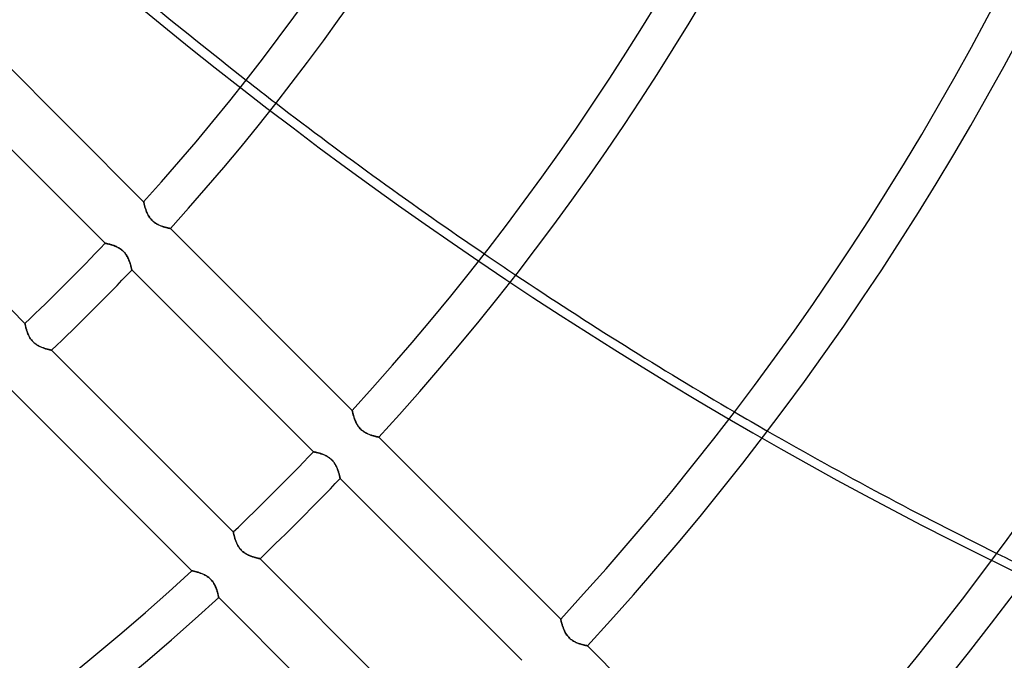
# Model space of a CAD drawing. Header units: millimetres. Extents: x -288 to 288, y -288 to 288.
# Tile 45 of 58: x 94 to 153, y -119 to -81. Entities that reach past the tile are written whole.
import ezdxf

# ---------------------------------------------------------------- set-up
doc = ezdxf.new("R2010")
doc.units = ezdxf.units.MM
doc.layers.add('MAIN-1', color=7, linetype='Continuous')
doc.layers.add('MAIN-2', color=7, linetype='Continuous')

msp = doc.modelspace()

# ---------------------------------------------------------------- linework, layer by layer
at = {"layer": 'MAIN-1'}
for p, q in [((101.358, -91.77), (90.476, -80.888)), ((88.179, -83.385), (99.05, -94.256)), ((94.256, -99.05), (83.385, -88.179)), ((101.358, -91.772), (101.358, -91.77)), ((101.36, -91.778), (101.358, -91.772)), ((101.362, -91.789), (101.36, -91.778)), ((101.365, -91.804), (101.362, -91.789)), ((101.37, -91.822), (101.365, -91.804)), ((101.375, -91.845), (101.37, -91.822)), ((101.381, -91.871), (101.375, -91.845)), ((101.388, -91.901), (101.381, -91.871)), ((101.396, -91.933), (101.388, -91.901)), ((101.405, -91.969), (101.396, -91.933)), ((101.415, -92.007), (101.405, -91.969)), ((101.426, -92.047), (101.415, -92.007)), ((101.439, -92.09), (101.426, -92.047)), ((101.452, -92.135), (101.439, -92.09)), ((101.467, -92.181), (101.452, -92.135)), ((101.483, -92.228), (101.467, -92.181)), ((101.5, -92.277), (101.483, -92.228)), ((101.518, -92.326), (101.5, -92.277)), ((101.538, -92.376), (101.518, -92.326)), ((101.56, -92.426), (101.538, -92.376)), ((101.583, -92.477), (101.56, -92.426)), ((101.608, -92.527), (101.583, -92.477)), ((101.635, -92.577), (101.608, -92.527)), ((101.664, -92.628), (101.635, -92.577)), ((101.696, -92.677), (101.664, -92.628)), ((101.729, -92.726), (101.696, -92.677)), ((101.765, -92.774), (101.729, -92.726)), ((101.803, -92.821), (101.765, -92.774)), ((101.844, -92.865), (101.803, -92.821)), ((101.886, -92.907), (101.844, -92.865)), ((101.93, -92.948), (101.886, -92.907)), ((101.976, -92.986), (101.93, -92.948)), ((102.024, -93.022), (101.976, -92.986)), ((102.072, -93.056), (102.024, -93.022)), ((102.122, -93.087), (102.072, -93.056)), ((102.172, -93.116), (102.122, -93.087)), ((102.222, -93.142), (102.172, -93.116)), ((102.272, -93.166), (102.222, -93.142)), ((102.321, -93.189), (102.272, -93.166)), ((102.371, -93.209), (102.321, -93.189)), ((102.42, -93.228), (102.371, -93.209)), ((102.468, -93.245), (102.42, -93.228)), ((102.516, -93.261), (102.468, -93.245)), ((102.562, -93.276), (102.516, -93.261)), ((102.607, -93.289), (102.562, -93.276)), ((102.651, -93.301), (102.607, -93.289)), ((102.692, -93.312), (102.651, -93.301)), ((102.732, -93.322), (102.692, -93.312)), ((102.769, -93.33), (102.732, -93.322)), ((102.803, -93.338), (102.769, -93.33)), ((102.834, -93.345), (102.803, -93.338)), ((102.862, -93.351), (102.834, -93.345)), ((102.887, -93.356), (102.862, -93.351)), ((102.908, -93.36), (102.887, -93.356)), ((102.926, -93.364), (102.908, -93.36)), ((102.94, -93.366), (102.926, -93.364)), ((102.95, -93.368), (102.94, -93.366)), ((102.956, -93.369), (102.95, -93.368)), ((102.958, -93.37), (102.956, -93.369)), ((113.836, -104.248), (102.958, -93.37)), ((99.05, -94.256), (99.052, -94.256)), ((99.052, -94.256), (99.058, -94.257)), ((99.058, -94.257), (99.069, -94.259)), ((99.069, -94.259), (99.083, -94.262)), ((99.083, -94.262), (99.101, -94.266)), ((99.101, -94.266), (99.123, -94.27)), ((99.123, -94.27), (99.148, -94.276)), ((99.148, -94.276), (99.177, -94.282)), ((99.177, -94.282), (99.208, -94.289)), ((99.208, -94.289), (99.243, -94.297)), ((99.243, -94.297), (99.28, -94.306)), ((99.28, -94.306), (99.32, -94.316)), ((99.32, -94.316), (99.362, -94.328)), ((99.362, -94.328), (99.406, -94.34)), ((99.406, -94.34), (99.451, -94.354)), ((99.451, -94.354), (99.498, -94.368)), ((99.498, -94.368), (99.545, -94.385)), ((99.545, -94.385), (99.594, -94.402)), ((99.594, -94.402), (99.643, -94.421)), ((99.643, -94.421), (99.692, -94.442)), ((99.692, -94.442), (99.742, -94.464)), ((99.742, -94.464), (99.792, -94.489)), ((99.792, -94.489), (99.842, -94.516)), ((99.842, -94.516), (99.892, -94.544)), ((99.892, -94.544), (99.942, -94.576)), ((99.942, -94.576), (99.991, -94.609)), ((99.991, -94.609), (100.038, -94.646)), ((100.038, -94.646), (100.084, -94.684)), ((100.084, -94.684), (100.128, -94.724)), ((100.128, -94.724), (100.171, -94.767)), ((100.171, -94.767), (100.211, -94.811)), ((100.211, -94.811), (100.249, -94.858)), ((100.249, -94.858), (100.285, -94.906)), ((100.285, -94.906), (100.318, -94.955)), ((100.318, -94.955), (100.35, -95.004)), ((100.35, -95.004), (100.378, -95.054)), ((100.378, -95.054), (100.405, -95.104)), ((100.405, -95.104), (100.43, -95.155)), ((100.43, -95.155), (100.453, -95.205)), ((100.453, -95.205), (100.474, -95.255)), ((100.474, -95.255), (100.494, -95.305)), ((100.494, -95.305), (100.512, -95.354)), ((100.512, -95.354), (100.529, -95.402)), ((100.529, -95.402), (100.544, -95.449)), ((100.544, -95.449), (100.559, -95.495)), ((100.559, -95.495), (100.572, -95.539)), ((100.572, -95.539), (100.583, -95.581)), ((100.583, -95.581), (100.594, -95.621)), ((100.594, -95.621), (100.604, -95.659)), ((100.604, -95.659), (100.613, -95.694)), ((100.613, -95.694), (100.62, -95.726)), ((100.62, -95.726), (100.627, -95.755)), ((100.627, -95.755), (100.633, -95.78)), ((100.633, -95.78), (100.638, -95.803)), ((100.638, -95.803), (100.642, -95.821)), ((100.642, -95.821), (100.645, -95.835)), ((100.645, -95.835), (100.647, -95.846)), ((100.647, -95.846), (100.648, -95.852)), ((100.648, -95.852), (100.649, -95.854)), ((100.649, -95.854), (111.518, -106.724)), ((94.256, -99.052), (94.256, -99.05)), ((94.257, -99.057), (94.256, -99.052)), ((94.259, -99.066), (94.257, -99.057)), ((94.261, -99.079), (94.259, -99.066)), ((94.265, -99.095), (94.261, -99.079)), ((94.269, -99.114), (94.265, -99.095)), ((94.273, -99.136), (94.269, -99.114)), ((94.279, -99.162), (94.273, -99.136)), ((94.285, -99.19), (94.279, -99.162)), ((94.292, -99.221), (94.285, -99.19)), ((94.3, -99.254), (94.292, -99.221)), ((94.309, -99.289), (94.3, -99.254)), ((94.318, -99.327), (94.309, -99.289)), ((94.329, -99.367), (94.318, -99.327)), ((94.341, -99.408), (94.329, -99.367)), ((94.354, -99.451), (94.341, -99.408)), ((94.368, -99.495), (94.354, -99.451)), ((94.383, -99.54), (94.368, -99.495)), ((94.399, -99.586), (94.383, -99.54)), ((94.417, -99.632), (94.399, -99.586)), ((94.436, -99.679), (94.417, -99.632)), ((94.457, -99.726), (94.436, -99.679)), ((94.479, -99.773), (94.457, -99.726)), ((94.503, -99.82), (94.479, -99.773)), ((94.529, -99.867), (94.503, -99.82)), ((94.557, -99.914), (94.529, -99.867)), ((94.588, -99.96), (94.557, -99.914)), ((94.62, -100.005), (94.588, -99.96)), ((94.655, -100.05), (94.62, -100.005)), ((94.691, -100.093), (94.655, -100.05)), ((94.729, -100.134), (94.691, -100.093)), ((94.769, -100.173), (94.729, -100.134)), ((94.811, -100.21), (94.769, -100.173)), ((94.854, -100.246), (94.811, -100.21)), ((94.899, -100.28), (94.854, -100.246)), ((94.945, -100.312), (94.899, -100.28)), ((94.991, -100.342), (94.945, -100.312)), ((95.038, -100.369), (94.991, -100.342)), ((95.085, -100.395), (95.038, -100.369)), ((95.132, -100.419), (95.085, -100.395)), ((95.179, -100.441), (95.132, -100.419)), ((95.226, -100.462), (95.179, -100.441)), ((95.272, -100.481), (95.226, -100.462)), ((95.318, -100.499), (95.272, -100.481)), ((95.363, -100.515), (95.318, -100.499)), ((95.408, -100.531), (95.363, -100.515)), ((95.452, -100.545), (95.408, -100.531)), ((95.494, -100.558), (95.452, -100.545)), ((95.535, -100.571), (95.494, -100.558)), ((95.575, -100.582), (95.535, -100.571)), ((95.613, -100.592), (95.575, -100.582)), ((95.649, -100.601), (95.613, -100.592)), ((95.682, -100.61), (95.649, -100.601)), ((95.713, -100.617), (95.682, -100.61)), ((95.742, -100.624), (95.713, -100.617)), ((95.767, -100.63), (95.742, -100.624)), ((95.79, -100.635), (95.767, -100.63)), ((95.809, -100.639), (95.79, -100.635)), ((95.825, -100.643), (95.809, -100.639)), ((95.838, -100.645), (95.825, -100.643)), ((95.847, -100.647), (95.838, -100.645)), ((95.853, -100.648), (95.847, -100.647)), ((95.854, -100.649), (95.853, -100.648)), ((106.724, -111.518), (95.854, -100.649)), ((93.37, -102.958), (104.248, -113.836)), ((113.837, -104.25), (113.836, -104.248)), ((113.838, -104.257), (113.837, -104.25)), ((113.841, -104.267), (113.838, -104.257)), ((113.844, -104.282), (113.841, -104.267)), ((113.848, -104.301), (113.844, -104.282)), ((113.853, -104.323), (113.848, -104.301)), ((113.859, -104.35), (113.853, -104.323)), ((113.866, -104.379), (113.859, -104.35)), ((113.874, -104.412), (113.866, -104.379)), ((113.883, -104.447), (113.874, -104.412)), ((113.893, -104.485), (113.883, -104.447)), ((113.904, -104.526), (113.893, -104.485)), ((113.917, -104.568), (113.904, -104.526)), ((113.93, -104.613), (113.917, -104.568)), ((113.945, -104.659), (113.93, -104.613)), ((113.96, -104.706), (113.945, -104.659)), ((113.978, -104.755), (113.96, -104.706)), ((113.996, -104.804), (113.978, -104.755)), ((114.016, -104.854), (113.996, -104.804)), ((114.038, -104.904), (114.016, -104.854)), ((114.061, -104.955), (114.038, -104.904)), ((114.086, -105.005), (114.061, -104.955)), ((114.113, -105.055), (114.086, -105.005)), ((114.142, -105.106), (114.113, -105.055)), ((114.173, -105.155), (114.142, -105.106)), ((114.207, -105.204), (114.173, -105.155)), ((114.243, -105.252), (114.207, -105.204)), ((114.281, -105.298), (114.243, -105.252)), ((114.321, -105.343), (114.281, -105.298)), ((114.364, -105.385), (114.321, -105.343)), ((114.408, -105.426), (114.364, -105.385)), ((114.454, -105.464), (114.408, -105.426)), ((114.502, -105.5), (114.454, -105.464)), ((114.55, -105.533), (114.502, -105.5)), ((114.6, -105.564), (114.55, -105.533)), ((114.65, -105.593), (114.6, -105.564)), ((114.7, -105.619), (114.65, -105.593)), ((114.75, -105.644), (114.7, -105.619)), ((114.799, -105.666), (114.75, -105.644)), ((114.849, -105.686), (114.799, -105.666)), ((114.898, -105.705), (114.849, -105.686)), ((114.946, -105.723), (114.898, -105.705)), ((114.994, -105.739), (114.946, -105.723)), ((115.04, -105.753), (114.994, -105.739)), ((115.085, -105.766), (115.04, -105.753)), ((115.129, -105.779), (115.085, -105.766)), ((115.17, -105.79), (115.129, -105.779)), ((115.21, -105.799), (115.17, -105.79)), ((115.246, -105.808), (115.21, -105.799)), ((115.281, -105.816), (115.246, -105.808)), ((115.312, -105.823), (115.281, -105.816)), ((115.34, -105.829), (115.312, -105.823)), ((115.365, -105.834), (115.34, -105.829)), ((115.386, -105.838), (115.365, -105.834)), ((115.404, -105.842), (115.386, -105.838)), ((115.418, -105.844), (115.404, -105.842)), ((115.428, -105.846), (115.418, -105.844)), ((115.434, -105.847), (115.428, -105.846)), ((115.436, -105.848), (115.434, -105.847)), ((126.312, -116.724), (115.436, -105.848)), ((111.518, -106.724), (111.52, -106.725)), ((111.52, -106.725), (111.527, -106.726)), ((111.527, -106.726), (111.537, -106.728)), ((111.537, -106.728), (111.551, -106.731)), ((111.551, -106.731), (111.569, -106.734)), ((111.569, -106.734), (111.591, -106.739)), ((111.591, -106.739), (111.616, -106.744)), ((111.616, -106.744), (111.645, -106.75)), ((111.645, -106.75), (111.677, -106.757)), ((111.677, -106.757), (111.711, -106.766)), ((111.711, -106.766), (111.749, -106.775)), ((111.749, -106.775), (111.788, -106.785)), ((111.788, -106.785), (111.83, -106.796)), ((111.83, -106.796), (111.874, -106.809)), ((111.874, -106.809), (111.919, -106.822)), ((111.919, -106.822), (111.966, -106.837)), ((111.966, -106.837), (112.014, -106.853)), ((112.014, -106.853), (112.062, -106.871)), ((112.062, -106.871), (112.111, -106.89)), ((112.111, -106.89), (112.161, -106.911)), ((112.161, -106.911), (112.21, -106.933)), ((112.21, -106.933), (112.261, -106.958)), ((112.261, -106.958), (112.311, -106.984)), ((112.311, -106.984), (112.361, -107.013)), ((112.361, -107.013), (112.41, -107.044)), ((112.41, -107.044), (112.459, -107.078)), ((112.459, -107.078), (112.507, -107.114)), ((112.507, -107.114), (112.553, -107.152)), ((112.553, -107.152), (112.597, -107.193)), ((112.597, -107.193), (112.639, -107.235)), ((112.639, -107.235), (112.679, -107.28)), ((112.679, -107.28), (112.718, -107.326)), ((112.718, -107.326), (112.754, -107.374)), ((112.754, -107.374), (112.787, -107.423)), ((112.787, -107.423), (112.818, -107.472)), ((112.818, -107.472), (112.847, -107.522)), ((112.847, -107.522), (112.874, -107.573)), ((112.874, -107.573), (112.898, -107.623)), ((112.898, -107.623), (112.921, -107.673)), ((112.921, -107.673), (112.943, -107.723)), ((112.943, -107.723), (112.962, -107.773)), ((112.962, -107.773), (112.981, -107.822)), ((112.981, -107.822), (112.997, -107.871)), ((112.997, -107.871), (113.013, -107.918)), ((113.013, -107.918), (113.027, -107.964)), ((113.027, -107.964), (113.04, -108.008)), ((113.04, -108.008), (113.052, -108.05)), ((113.052, -108.05), (113.063, -108.09)), ((113.063, -108.09), (113.072, -108.127)), ((113.072, -108.127), (113.081, -108.162)), ((113.081, -108.162), (113.088, -108.194)), ((113.088, -108.194), (113.095, -108.223)), ((113.095, -108.223), (113.101, -108.249)), ((113.101, -108.249), (113.106, -108.271)), ((113.106, -108.271), (113.11, -108.289)), ((113.11, -108.289), (113.113, -108.304)), ((113.113, -108.304), (113.115, -108.314)), ((113.115, -108.314), (113.116, -108.32)), ((113.116, -108.32), (113.117, -108.323)), ((113.117, -108.323), (123.986, -119.192)), ((106.725, -111.52), (106.724, -111.518)), ((106.726, -111.526), (106.725, -111.52)), ((106.727, -111.535), (106.726, -111.526)), ((106.73, -111.547), (106.727, -111.535)), ((106.733, -111.563), (106.73, -111.547)), ((106.737, -111.582), (106.733, -111.563)), ((106.742, -111.605), (106.737, -111.582)), ((106.747, -111.63), (106.742, -111.605)), ((106.753, -111.658), (106.747, -111.63)), ((106.76, -111.689), (106.753, -111.658)), ((106.768, -111.722), (106.76, -111.689)), ((106.777, -111.758), (106.768, -111.722)), ((106.787, -111.795), (106.777, -111.758)), ((106.798, -111.835), (106.787, -111.795)), ((106.809, -111.876), (106.798, -111.835)), ((106.822, -111.919), (106.809, -111.876)), ((106.836, -111.963), (106.822, -111.919)), ((106.851, -112.008), (106.836, -111.963)), ((106.868, -112.054), (106.851, -112.008)), ((106.886, -112.1), (106.868, -112.054)), ((106.905, -112.147), (106.886, -112.1)), ((106.926, -112.194), (106.905, -112.147)), ((106.948, -112.241), (106.926, -112.194)), ((106.972, -112.288), (106.948, -112.241)), ((106.998, -112.335), (106.972, -112.288)), ((107.026, -112.382), (106.998, -112.335)), ((107.056, -112.428), (107.026, -112.382)), ((107.089, -112.474), (107.056, -112.428)), ((107.123, -112.518), (107.089, -112.474)), ((107.16, -112.561), (107.123, -112.518)), ((107.198, -112.602), (107.16, -112.561)), ((107.238, -112.641), (107.198, -112.602)), ((107.279, -112.679), (107.238, -112.641)), ((107.323, -112.715), (107.279, -112.679)), ((107.367, -112.749), (107.323, -112.715)), ((107.413, -112.781), (107.367, -112.749)), ((107.459, -112.81), (107.413, -112.781)), ((107.506, -112.838), (107.459, -112.81)), ((107.553, -112.864), (107.506, -112.838)), ((107.6, -112.888), (107.553, -112.864)), ((107.647, -112.91), (107.6, -112.888)), ((107.694, -112.93), (107.647, -112.91)), ((107.74, -112.949), (107.694, -112.93)), ((107.786, -112.967), (107.74, -112.949)), ((107.832, -112.984), (107.786, -112.967)), ((107.876, -112.999), (107.832, -112.984)), ((107.92, -113.014), (107.876, -112.999)), ((107.963, -113.027), (107.92, -113.014)), ((108.004, -113.039), (107.963, -113.027)), ((108.043, -113.05), (108.004, -113.039)), ((108.081, -113.06), (108.043, -113.05)), ((108.117, -113.07), (108.081, -113.06)), ((108.15, -113.078), (108.117, -113.07)), ((108.181, -113.085), (108.15, -113.078)), ((108.21, -113.092), (108.181, -113.085)), ((108.235, -113.098), (108.21, -113.092)), ((108.258, -113.103), (108.235, -113.098)), ((108.277, -113.107), (108.258, -113.103)), ((108.293, -113.111), (108.277, -113.107)), ((108.306, -113.113), (108.293, -113.111)), ((108.315, -113.115), (108.306, -113.113)), ((108.321, -113.116), (108.315, -113.115)), ((108.323, -113.117), (108.321, -113.116)), ((119.192, -123.986), (108.323, -113.117)), ((104.248, -113.836), (104.25, -113.837)), ((104.25, -113.837), (104.256, -113.838)), ((104.256, -113.838), (104.265, -113.84)), ((104.265, -113.84), (104.278, -113.843)), ((104.278, -113.843), (104.294, -113.846)), ((104.294, -113.846), (104.313, -113.851)), ((104.313, -113.851), (104.336, -113.856)), ((104.336, -113.856), (104.362, -113.862)), ((104.362, -113.862), (104.391, -113.869)), ((104.391, -113.869), (104.422, -113.877)), ((104.422, -113.877), (104.456, -113.886)), ((104.456, -113.886), (104.492, -113.895)), ((104.492, -113.895), (104.53, -113.906)), ((104.53, -113.906), (104.57, -113.917)), ((104.57, -113.917), (104.612, -113.93)), ((104.612, -113.93), (104.655, -113.943)), ((104.655, -113.943), (104.699, -113.958)), ((104.699, -113.958), (104.744, -113.974)), ((104.744, -113.974), (104.79, -113.99)), ((104.79, -113.99), (104.836, -114.009)), ((104.836, -114.009), (104.883, -114.028)), ((104.883, -114.028), (104.93, -114.049)), ((104.93, -114.049), (104.977, -114.072)), ((104.977, -114.072), (105.025, -114.096)), ((105.025, -114.096), (105.072, -114.122)), ((105.072, -114.122), (105.12, -114.15)), ((105.12, -114.15), (105.167, -114.181)), ((105.167, -114.181), (105.213, -114.213)), ((105.213, -114.213), (105.258, -114.247)), ((105.258, -114.247), (105.301, -114.284)), ((105.301, -114.284), (105.343, -114.322)), ((105.343, -114.322), (105.384, -114.362)), ((105.384, -114.362), (105.422, -114.404)), ((105.422, -114.404), (105.459, -114.448)), ((105.459, -114.448), (105.494, -114.493)), ((105.494, -114.493), (105.526, -114.539)), ((105.526, -114.539), (105.556, -114.586)), ((105.556, -114.586), (105.584, -114.633)), ((105.584, -114.633), (105.61, -114.681)), ((105.61, -114.681), (105.634, -114.729)), ((105.634, -114.729), (105.656, -114.777)), ((105.656, -114.777), (105.677, -114.824)), ((105.677, -114.824), (105.695, -114.871)), ((105.695, -114.871), (105.713, -114.917)), ((105.713, -114.917), (105.728, -114.962)), ((105.728, -114.962), (105.743, -115.007)), ((105.743, -115.007), (105.756, -115.05)), ((105.756, -115.05), (105.768, -115.091)), ((105.768, -115.091), (105.779, -115.131)), ((105.779, -115.131), (105.789, -115.169)), ((105.789, -115.169), (105.798, -115.205)), ((105.798, -115.205), (105.807, -115.24)), ((105.807, -115.24), (105.814, -115.272)), ((105.814, -115.272), (105.82, -115.301)), ((105.82, -115.301), (105.826, -115.328)), ((105.826, -115.328), (105.831, -115.353)), ((105.831, -115.353), (105.836, -115.374)), ((105.836, -115.374), (105.839, -115.393)), ((105.839, -115.393), (105.842, -115.408)), ((105.842, -115.408), (105.845, -115.42)), ((105.845, -115.42), (105.846, -115.429)), ((105.846, -115.429), (105.847, -115.434)), ((105.847, -115.434), (105.848, -115.436)), ((105.848, -115.436), (116.724, -126.312)), ((126.313, -116.726), (126.312, -116.724)), ((126.314, -116.732), (126.313, -116.726)), ((126.316, -116.743), (126.314, -116.732)), ((126.319, -116.758), (126.316, -116.743)), ((126.324, -116.776), (126.319, -116.758)), ((126.329, -116.799), (126.324, -116.776)), ((126.335, -116.825), (126.329, -116.799)), ((126.342, -116.855), (126.335, -116.825)), ((126.35, -116.887), (126.342, -116.855)), ((126.359, -116.923), (126.35, -116.887)), ((126.369, -116.961), (126.359, -116.923)), ((126.38, -117.001), (126.369, -116.961)), ((126.392, -117.044), (126.38, -117.001)), ((126.405, -117.088), (126.392, -117.044)), ((126.42, -117.134), (126.405, -117.088)), ((126.435, -117.182), (126.42, -117.134)), ((126.453, -117.23), (126.435, -117.182)), ((126.471, -117.28), (126.453, -117.23)), ((126.491, -117.33), (126.471, -117.28)), ((126.513, -117.38), (126.491, -117.33)), ((126.536, -117.43), (126.513, -117.38)), ((126.561, -117.48), (126.536, -117.43)), ((126.588, -117.531), (126.561, -117.48)), ((126.617, -117.581), (126.588, -117.531)), ((126.648, -117.631), (126.617, -117.581)), ((126.682, -117.68), (126.648, -117.631)), ((126.718, -117.728), (126.682, -117.68)), ((126.756, -117.774), (126.718, -117.728)), ((126.797, -117.818), (126.756, -117.774)), ((126.839, -117.86), (126.797, -117.818)), ((126.883, -117.901), (126.839, -117.86)), ((126.929, -117.939), (126.883, -117.901)), ((126.977, -117.975), (126.929, -117.939)), ((127.026, -118.008), (126.977, -117.975)), ((127.075, -118.039), (127.026, -118.008)), ((127.125, -118.068), (127.075, -118.039)), ((127.175, -118.094), (127.125, -118.068)), ((127.225, -118.119), (127.175, -118.094)), ((127.275, -118.141), (127.225, -118.119)), ((127.324, -118.161), (127.275, -118.141)), ((127.373, -118.18), (127.324, -118.161)), ((127.421, -118.198), (127.373, -118.18)), ((127.469, -118.214), (127.421, -118.198)), ((127.515, -118.228), (127.469, -118.214)), ((127.56, -118.241), (127.515, -118.228)), ((127.604, -118.254), (127.56, -118.241)), ((127.646, -118.265), (127.604, -118.254)), ((127.685, -118.274), (127.646, -118.265)), ((127.722, -118.283), (127.685, -118.274)), ((127.756, -118.291), (127.722, -118.283)), ((127.787, -118.298), (127.756, -118.291)), ((127.815, -118.304), (127.787, -118.298)), ((127.84, -118.309), (127.815, -118.304)), ((127.862, -118.313), (127.84, -118.309)), ((127.879, -118.317), (127.862, -118.313)), ((127.893, -118.32), (127.879, -118.317)), ((127.903, -118.322), (127.893, -118.32)), ((127.909, -118.323), (127.903, -118.322)), ((127.911, -118.323), (127.909, -118.323)), ((138.786, -129.197), (127.911, -118.323))]:
    msp.add_line(p, q, dxfattribs=at)
for radius, start, end in [(136.73, 317.84228, 0), (138.99, 317.79604, 0), (154.358, 317.51747, 0), (156.618, 317.48109, 0), (171.986, 317.2593, 0), (174.246, 317.22996, 0), (189.614, 317.04914, 0), (191.874, 317.02501, 0), (207.242, 316.87478, 0), (136.73, 313.5793, 316.42072), (138.99, 313.60239, 316.39757), (154.358, 313.74156, 316.25845), (156.618, 313.75973, 316.24029), (154.358, 227.51749, 312.48255), (156.618, 227.48111, 312.51887)]:
    msp.add_arc((0, 0), radius, start, end, dxfattribs=at)
for start_param, end_param in [(1.845958, 1.912442), (1.922256, 1.989356), (1.999288, 2.06738), (2.077485, 2.146927)]:
    msp.add_ellipse((206.152, 84.518), major_axis=(-138.153, 190.151), ratio=0.809017, start_param=start_param, end_param=end_param, dxfattribs=at)
at = {"layer": 'MAIN-2'}
for p, q in [((101.358, -91.77), (101.358, -91.771)), ((101.358, -91.771), (101.36, -91.777)), ((101.36, -91.777), (101.362, -91.786)), ((101.362, -91.786), (101.364, -91.799)), ((101.364, -91.799), (101.368, -91.815)), ((101.368, -91.815), (101.373, -91.835)), ((101.373, -91.835), (101.378, -91.858)), ((101.378, -91.858), (101.384, -91.884)), ((101.384, -91.884), (101.391, -91.913)), ((101.391, -91.913), (101.399, -91.944)), ((101.399, -91.944), (101.407, -91.978)), ((101.407, -91.978), (101.417, -92.014)), ((101.417, -92.014), (101.428, -92.052)), ((101.428, -92.052), (101.439, -92.092)), ((101.439, -92.092), (101.452, -92.134)), ((101.452, -92.134), (101.465, -92.177)), ((101.465, -92.177), (101.48, -92.221)), ((101.48, -92.221), (101.496, -92.266)), ((101.496, -92.266), (101.513, -92.312)), ((101.513, -92.312), (101.531, -92.358)), ((101.531, -92.358), (101.551, -92.404)), ((101.551, -92.404), (101.571, -92.452)), ((101.571, -92.452), (101.594, -92.499)), ((101.594, -92.499), (101.618, -92.547)), ((101.618, -92.547), (101.645, -92.594)), ((101.645, -92.594), (101.673, -92.642)), ((101.673, -92.642), (101.703, -92.688)), ((101.703, -92.688), (101.735, -92.735)), ((101.735, -92.735), (101.77, -92.78)), ((101.77, -92.78), (101.806, -92.824)), ((101.806, -92.824), (101.844, -92.866)), ((101.844, -92.866), (101.884, -92.906)), ((101.884, -92.906), (101.926, -92.944)), ((101.926, -92.944), (101.97, -92.981)), ((101.97, -92.981), (102.015, -93.016)), ((102.015, -93.016), (102.061, -93.048)), ((102.061, -93.048), (102.108, -93.079)), ((102.108, -93.079), (102.156, -93.107)), ((102.156, -93.107), (102.203, -93.133)), ((102.203, -93.133), (102.251, -93.157)), ((102.251, -93.157), (102.299, -93.179)), ((102.299, -93.179), (102.346, -93.199)), ((102.346, -93.199), (102.393, -93.218)), ((102.393, -93.218), (102.439, -93.235)), ((102.439, -93.235), (102.485, -93.251)), ((102.485, -93.251), (102.529, -93.265)), ((102.529, -93.265), (102.572, -93.279)), ((102.572, -93.279), (102.613, -93.291)), ((102.613, -93.291), (102.653, -93.302)), ((102.653, -93.302), (102.691, -93.312)), ((102.691, -93.312), (102.728, -93.321)), ((102.728, -93.321), (102.762, -93.329)), ((102.762, -93.329), (102.794, -93.336)), ((102.794, -93.336), (102.823, -93.343)), ((102.823, -93.343), (102.85, -93.348)), ((102.85, -93.348), (102.875, -93.353)), ((102.875, -93.353), (102.896, -93.358)), ((102.896, -93.358), (102.915, -93.361)), ((102.915, -93.361), (102.93, -93.364)), ((102.93, -93.364), (102.942, -93.367)), ((102.942, -93.367), (102.951, -93.368)), ((102.951, -93.368), (102.956, -93.369)), ((102.956, -93.369), (102.958, -93.37)), ((99.052, -94.256), (99.05, -94.256)), ((99.057, -94.257), (99.052, -94.256)), ((99.066, -94.259), (99.057, -94.257)), ((99.079, -94.261), (99.066, -94.259)), ((99.095, -94.265), (99.079, -94.261)), ((99.114, -94.269), (99.095, -94.265)), ((99.136, -94.273), (99.114, -94.269)), ((99.162, -94.279), (99.136, -94.273)), ((99.19, -94.285), (99.162, -94.279)), ((99.221, -94.292), (99.19, -94.285)), ((99.254, -94.3), (99.221, -94.292)), ((99.289, -94.309), (99.254, -94.3)), ((99.327, -94.318), (99.289, -94.309)), ((99.367, -94.329), (99.327, -94.318)), ((99.408, -94.341), (99.367, -94.329)), ((99.451, -94.354), (99.408, -94.341)), ((99.495, -94.368), (99.451, -94.354)), ((99.54, -94.383), (99.495, -94.368)), ((99.586, -94.399), (99.54, -94.383)), ((99.632, -94.417), (99.586, -94.399)), ((99.679, -94.436), (99.632, -94.417)), ((99.726, -94.457), (99.679, -94.436)), ((99.773, -94.479), (99.726, -94.457)), ((99.82, -94.503), (99.773, -94.479)), ((99.867, -94.529), (99.82, -94.503)), ((99.914, -94.557), (99.867, -94.529)), ((99.96, -94.588), (99.914, -94.557)), ((100.005, -94.62), (99.96, -94.588)), ((100.05, -94.655), (100.005, -94.62)), ((100.093, -94.691), (100.05, -94.655)), ((100.134, -94.729), (100.093, -94.691)), ((100.173, -94.769), (100.134, -94.729)), ((100.21, -94.811), (100.173, -94.769)), ((100.246, -94.854), (100.21, -94.811)), ((100.28, -94.899), (100.246, -94.854)), ((100.312, -94.945), (100.28, -94.899)), ((100.342, -94.991), (100.312, -94.945)), ((100.369, -95.038), (100.342, -94.991)), ((100.395, -95.085), (100.369, -95.038)), ((100.419, -95.132), (100.395, -95.085)), ((100.441, -95.179), (100.419, -95.132)), ((100.462, -95.226), (100.441, -95.179)), ((100.481, -95.272), (100.462, -95.226)), ((100.499, -95.318), (100.481, -95.272)), ((100.515, -95.363), (100.499, -95.318)), ((100.531, -95.408), (100.515, -95.363)), ((100.545, -95.452), (100.531, -95.408)), ((100.558, -95.494), (100.545, -95.452)), ((100.571, -95.535), (100.558, -95.494)), ((100.582, -95.575), (100.571, -95.535)), ((100.592, -95.613), (100.582, -95.575)), ((100.601, -95.649), (100.592, -95.613)), ((100.61, -95.682), (100.601, -95.649)), ((100.617, -95.713), (100.61, -95.682)), ((100.624, -95.742), (100.617, -95.713)), ((100.63, -95.767), (100.624, -95.742)), ((100.635, -95.79), (100.63, -95.767)), ((100.639, -95.809), (100.635, -95.79)), ((100.643, -95.825), (100.639, -95.809)), ((100.645, -95.838), (100.643, -95.825)), ((100.647, -95.847), (100.645, -95.838)), ((100.648, -95.853), (100.647, -95.847)), ((100.649, -95.854), (100.648, -95.853)), ((94.256, -99.05), (94.256, -99.052)), ((94.256, -99.052), (94.257, -99.058)), ((94.257, -99.058), (94.259, -99.069)), ((94.259, -99.069), (94.262, -99.083)), ((94.262, -99.083), (94.266, -99.101)), ((94.266, -99.101), (94.27, -99.123)), ((94.27, -99.123), (94.276, -99.148)), ((94.276, -99.148), (94.282, -99.177)), ((94.282, -99.177), (94.289, -99.208)), ((94.289, -99.208), (94.297, -99.243)), ((94.297, -99.243), (94.306, -99.28)), ((94.306, -99.28), (94.316, -99.32)), ((94.316, -99.32), (94.328, -99.362)), ((94.328, -99.362), (94.34, -99.406)), ((94.34, -99.406), (94.354, -99.451)), ((94.354, -99.451), (94.368, -99.498)), ((94.368, -99.498), (94.385, -99.545)), ((94.385, -99.545), (94.402, -99.594)), ((94.402, -99.594), (94.421, -99.643)), ((94.421, -99.643), (94.442, -99.692)), ((94.442, -99.692), (94.464, -99.742)), ((94.464, -99.742), (94.489, -99.792)), ((94.489, -99.792), (94.516, -99.842)), ((94.516, -99.842), (94.544, -99.892)), ((94.544, -99.892), (94.576, -99.942)), ((94.576, -99.942), (94.609, -99.991)), ((94.609, -99.991), (94.646, -100.038)), ((94.646, -100.038), (94.684, -100.084)), ((94.684, -100.084), (94.724, -100.128)), ((94.724, -100.128), (94.767, -100.171)), ((94.767, -100.171), (94.811, -100.211)), ((94.811, -100.211), (94.858, -100.249)), ((94.858, -100.249), (94.906, -100.285)), ((94.906, -100.285), (94.955, -100.318)), ((94.955, -100.318), (95.004, -100.35)), ((95.004, -100.35), (95.054, -100.378)), ((95.054, -100.378), (95.104, -100.405)), ((95.104, -100.405), (95.155, -100.43)), ((95.155, -100.43), (95.205, -100.453)), ((95.205, -100.453), (95.255, -100.474)), ((95.255, -100.474), (95.305, -100.494)), ((95.305, -100.494), (95.354, -100.512)), ((95.354, -100.512), (95.402, -100.529)), ((95.402, -100.529), (95.449, -100.544)), ((95.449, -100.544), (95.495, -100.559)), ((95.495, -100.559), (95.539, -100.572)), ((95.539, -100.572), (95.581, -100.583)), ((95.581, -100.583), (95.621, -100.594)), ((95.621, -100.594), (95.659, -100.604)), ((95.659, -100.604), (95.694, -100.613)), ((95.694, -100.613), (95.726, -100.62)), ((95.726, -100.62), (95.755, -100.627)), ((95.755, -100.627), (95.78, -100.633)), ((95.78, -100.633), (95.803, -100.638)), ((95.803, -100.638), (95.821, -100.642)), ((95.821, -100.642), (95.835, -100.645)), ((95.835, -100.645), (95.846, -100.647)), ((95.846, -100.647), (95.852, -100.648)), ((95.852, -100.648), (95.854, -100.649)), ((113.836, -104.248), (113.837, -104.25)), ((113.837, -104.25), (113.838, -104.256)), ((113.838, -104.256), (113.84, -104.265)), ((113.84, -104.265), (113.843, -104.278)), ((113.843, -104.278), (113.846, -104.294)), ((113.846, -104.294), (113.851, -104.313)), ((113.851, -104.313), (113.856, -104.336)), ((113.856, -104.336), (113.862, -104.362)), ((113.862, -104.362), (113.869, -104.391)), ((113.869, -104.391), (113.877, -104.422)), ((113.877, -104.422), (113.886, -104.456)), ((113.886, -104.456), (113.895, -104.492)), ((113.895, -104.492), (113.906, -104.53)), ((113.906, -104.53), (113.917, -104.57)), ((113.917, -104.57), (113.93, -104.612)), ((113.93, -104.612), (113.943, -104.655)), ((113.943, -104.655), (113.958, -104.699)), ((113.958, -104.699), (113.974, -104.744)), ((113.974, -104.744), (113.99, -104.79)), ((113.99, -104.79), (114.009, -104.836)), ((114.009, -104.836), (114.028, -104.883)), ((114.028, -104.883), (114.049, -104.93)), ((114.049, -104.93), (114.072, -104.977)), ((114.072, -104.977), (114.096, -105.025)), ((114.096, -105.025), (114.122, -105.072)), ((114.122, -105.072), (114.15, -105.12)), ((114.15, -105.12), (114.181, -105.167)), ((114.181, -105.167), (114.213, -105.213)), ((114.213, -105.213), (114.247, -105.258)), ((114.247, -105.258), (114.284, -105.301)), ((114.284, -105.301), (114.322, -105.343)), ((114.322, -105.343), (114.362, -105.384)), ((114.362, -105.384), (114.404, -105.422)), ((114.404, -105.422), (114.448, -105.459)), ((114.448, -105.459), (114.493, -105.494)), ((114.493, -105.494), (114.539, -105.526)), ((114.539, -105.526), (114.586, -105.556)), ((114.586, -105.556), (114.633, -105.584)), ((114.633, -105.584), (114.681, -105.61)), ((114.681, -105.61), (114.729, -105.634)), ((114.729, -105.634), (114.777, -105.656)), ((114.777, -105.656), (114.824, -105.677)), ((114.824, -105.677), (114.871, -105.695)), ((114.871, -105.695), (114.917, -105.713)), ((114.917, -105.713), (114.962, -105.728)), ((114.962, -105.728), (115.007, -105.743)), ((115.007, -105.743), (115.05, -105.756)), ((115.05, -105.756), (115.091, -105.768)), ((115.091, -105.768), (115.131, -105.779)), ((115.131, -105.779), (115.169, -105.789)), ((115.169, -105.789), (115.205, -105.798)), ((115.205, -105.798), (115.24, -105.807)), ((115.24, -105.807), (115.272, -105.814)), ((115.272, -105.814), (115.301, -105.82)), ((115.301, -105.82), (115.328, -105.826)), ((115.328, -105.826), (115.353, -105.831)), ((115.353, -105.831), (115.374, -105.836)), ((115.374, -105.836), (115.393, -105.839)), ((115.393, -105.839), (115.408, -105.842)), ((115.408, -105.842), (115.42, -105.845)), ((115.42, -105.845), (115.429, -105.846)), ((115.429, -105.846), (115.434, -105.847)), ((115.434, -105.847), (115.436, -105.848)), ((111.52, -106.725), (111.518, -106.724)), ((111.526, -106.726), (111.52, -106.725)), ((111.535, -106.727), (111.526, -106.726)), ((111.547, -106.73), (111.535, -106.727)), ((111.563, -106.733), (111.547, -106.73)), ((111.582, -106.737), (111.563, -106.733)), ((111.605, -106.742), (111.582, -106.737)), ((111.63, -106.747), (111.605, -106.742)), ((111.658, -106.753), (111.63, -106.747)), ((111.689, -106.76), (111.658, -106.753)), ((111.722, -106.768), (111.689, -106.76)), ((111.758, -106.777), (111.722, -106.768)), ((111.795, -106.787), (111.758, -106.777)), ((111.835, -106.798), (111.795, -106.787)), ((111.876, -106.809), (111.835, -106.798)), ((111.919, -106.822), (111.876, -106.809)), ((111.963, -106.836), (111.919, -106.822)), ((112.008, -106.851), (111.963, -106.836)), ((112.054, -106.868), (112.008, -106.851)), ((112.1, -106.886), (112.054, -106.868)), ((112.147, -106.905), (112.1, -106.886)), ((112.194, -106.926), (112.147, -106.905)), ((112.241, -106.948), (112.194, -106.926)), ((112.288, -106.972), (112.241, -106.948)), ((112.335, -106.998), (112.288, -106.972)), ((112.382, -107.026), (112.335, -106.998)), ((112.428, -107.056), (112.382, -107.026)), ((112.474, -107.089), (112.428, -107.056)), ((112.518, -107.123), (112.474, -107.089)), ((112.561, -107.16), (112.518, -107.123)), ((112.602, -107.198), (112.561, -107.16)), ((112.641, -107.238), (112.602, -107.198)), ((112.679, -107.279), (112.641, -107.238)), ((112.715, -107.323), (112.679, -107.279)), ((112.749, -107.367), (112.715, -107.323)), ((112.781, -107.413), (112.749, -107.367)), ((112.81, -107.459), (112.781, -107.413)), ((112.838, -107.506), (112.81, -107.459)), ((112.864, -107.553), (112.838, -107.506)), ((112.888, -107.6), (112.864, -107.553)), ((112.91, -107.647), (112.888, -107.6)), ((112.93, -107.694), (112.91, -107.647)), ((112.949, -107.74), (112.93, -107.694)), ((112.967, -107.786), (112.949, -107.74)), ((112.984, -107.832), (112.967, -107.786)), ((112.999, -107.876), (112.984, -107.832)), ((113.014, -107.92), (112.999, -107.876)), ((113.027, -107.963), (113.014, -107.92)), ((113.039, -108.004), (113.027, -107.963)), ((113.05, -108.043), (113.039, -108.004)), ((113.06, -108.081), (113.05, -108.043)), ((113.07, -108.117), (113.06, -108.081)), ((113.078, -108.15), (113.07, -108.117)), ((113.085, -108.181), (113.078, -108.15)), ((113.092, -108.21), (113.085, -108.181)), ((113.098, -108.235), (113.092, -108.21)), ((113.103, -108.258), (113.098, -108.235)), ((113.107, -108.277), (113.103, -108.258)), ((113.111, -108.293), (113.107, -108.277)), ((113.113, -108.306), (113.111, -108.293)), ((113.115, -108.315), (113.113, -108.306)), ((113.116, -108.321), (113.115, -108.315)), ((113.117, -108.323), (113.116, -108.321)), ((106.724, -111.518), (106.725, -111.52)), ((106.725, -111.52), (106.726, -111.527)), ((106.726, -111.527), (106.728, -111.537)), ((106.728, -111.537), (106.731, -111.551)), ((106.731, -111.551), (106.734, -111.569)), ((106.734, -111.569), (106.739, -111.591)), ((106.739, -111.591), (106.744, -111.616)), ((106.744, -111.616), (106.75, -111.645)), ((106.75, -111.645), (106.757, -111.677)), ((106.757, -111.677), (106.766, -111.711)), ((106.766, -111.711), (106.775, -111.749)), ((106.775, -111.749), (106.785, -111.788)), ((106.785, -111.788), (106.796, -111.83)), ((106.796, -111.83), (106.809, -111.874)), ((106.809, -111.874), (106.822, -111.919)), ((106.822, -111.919), (106.837, -111.966)), ((106.837, -111.966), (106.853, -112.014)), ((106.853, -112.014), (106.871, -112.062)), ((106.871, -112.062), (106.89, -112.111)), ((106.89, -112.111), (106.911, -112.161)), ((106.911, -112.161), (106.933, -112.21)), ((106.933, -112.21), (106.958, -112.261)), ((106.958, -112.261), (106.984, -112.311)), ((106.984, -112.311), (107.013, -112.361)), ((107.013, -112.361), (107.044, -112.41)), ((107.044, -112.41), (107.078, -112.459)), ((107.078, -112.459), (107.114, -112.507)), ((107.114, -112.507), (107.152, -112.553)), ((107.152, -112.553), (107.193, -112.597)), ((107.193, -112.597), (107.235, -112.639)), ((107.235, -112.639), (107.28, -112.679)), ((107.28, -112.679), (107.326, -112.718)), ((107.326, -112.718), (107.374, -112.754)), ((107.374, -112.754), (107.423, -112.787)), ((107.423, -112.787), (107.472, -112.818)), ((107.472, -112.818), (107.522, -112.847)), ((107.522, -112.847), (107.573, -112.874)), ((107.573, -112.874), (107.623, -112.898)), ((107.623, -112.898), (107.673, -112.921)), ((107.673, -112.921), (107.723, -112.943)), ((107.723, -112.943), (107.773, -112.962)), ((107.773, -112.962), (107.822, -112.981)), ((107.822, -112.981), (107.871, -112.997)), ((107.871, -112.997), (107.918, -113.013)), ((107.918, -113.013), (107.964, -113.027)), ((107.964, -113.027), (108.008, -113.04)), ((108.008, -113.04), (108.05, -113.052)), ((108.05, -113.052), (108.09, -113.063)), ((108.09, -113.063), (108.127, -113.072)), ((108.127, -113.072), (108.162, -113.081)), ((108.162, -113.081), (108.194, -113.088)), ((108.194, -113.088), (108.223, -113.095)), ((108.223, -113.095), (108.249, -113.101)), ((108.249, -113.101), (108.271, -113.106)), ((108.271, -113.106), (108.289, -113.11)), ((108.289, -113.11), (108.304, -113.113)), ((108.304, -113.113), (108.314, -113.115)), ((108.314, -113.115), (108.32, -113.116)), ((108.32, -113.116), (108.323, -113.117)), ((104.25, -113.837), (104.248, -113.836)), ((104.257, -113.838), (104.25, -113.837)), ((104.267, -113.841), (104.257, -113.838)), ((104.282, -113.844), (104.267, -113.841)), ((104.301, -113.848), (104.282, -113.844)), ((104.323, -113.853), (104.301, -113.848)), ((104.35, -113.859), (104.323, -113.853)), ((104.379, -113.866), (104.35, -113.859)), ((104.412, -113.874), (104.379, -113.866)), ((104.447, -113.883), (104.412, -113.874)), ((104.485, -113.893), (104.447, -113.883)), ((104.526, -113.904), (104.485, -113.893)), ((104.568, -113.917), (104.526, -113.904)), ((104.613, -113.93), (104.568, -113.917)), ((104.659, -113.945), (104.613, -113.93)), ((104.706, -113.96), (104.659, -113.945)), ((104.755, -113.978), (104.706, -113.96)), ((104.804, -113.996), (104.755, -113.978)), ((104.854, -114.016), (104.804, -113.996)), ((104.904, -114.038), (104.854, -114.016)), ((104.955, -114.061), (104.904, -114.038)), ((105.005, -114.086), (104.955, -114.061)), ((105.055, -114.113), (105.005, -114.086)), ((105.106, -114.142), (105.055, -114.113)), ((105.155, -114.173), (105.106, -114.142)), ((105.204, -114.207), (105.155, -114.173)), ((105.252, -114.243), (105.204, -114.207)), ((105.298, -114.281), (105.252, -114.243)), ((105.343, -114.321), (105.298, -114.281)), ((105.385, -114.364), (105.343, -114.321)), ((105.426, -114.408), (105.385, -114.364)), ((105.464, -114.454), (105.426, -114.408)), ((105.5, -114.502), (105.464, -114.454)), ((105.533, -114.55), (105.5, -114.502)), ((105.564, -114.6), (105.533, -114.55)), ((105.593, -114.65), (105.564, -114.6)), ((105.619, -114.7), (105.593, -114.65)), ((105.644, -114.75), (105.619, -114.7)), ((105.666, -114.799), (105.644, -114.75)), ((105.686, -114.849), (105.666, -114.799)), ((105.705, -114.898), (105.686, -114.849)), ((105.723, -114.946), (105.705, -114.898)), ((105.739, -114.994), (105.723, -114.946)), ((105.753, -115.04), (105.739, -114.994)), ((105.766, -115.085), (105.753, -115.04)), ((105.779, -115.129), (105.766, -115.085)), ((105.79, -115.17), (105.779, -115.129)), ((105.799, -115.21), (105.79, -115.17)), ((105.808, -115.246), (105.799, -115.21)), ((105.816, -115.281), (105.808, -115.246)), ((105.823, -115.312), (105.816, -115.281)), ((105.829, -115.34), (105.823, -115.312)), ((105.834, -115.365), (105.829, -115.34)), ((105.838, -115.386), (105.834, -115.365)), ((105.842, -115.404), (105.838, -115.386)), ((105.844, -115.418), (105.842, -115.404)), ((105.846, -115.428), (105.844, -115.418)), ((105.847, -115.434), (105.846, -115.428)), ((105.848, -115.436), (105.847, -115.434)), ((126.312, -116.724), (126.313, -116.726)), ((126.313, -116.726), (126.314, -116.732)), ((126.314, -116.732), (126.316, -116.743)), ((126.316, -116.743), (126.319, -116.757)), ((126.319, -116.757), (126.323, -116.776)), ((126.323, -116.776), (126.328, -116.798)), ((126.328, -116.798), (126.334, -116.824)), ((126.334, -116.824), (126.341, -116.853)), ((126.341, -116.853), (126.349, -116.885)), ((126.349, -116.885), (126.358, -116.92)), ((126.358, -116.92), (126.368, -116.958)), ((126.368, -116.958), (126.379, -116.999)), ((126.379, -116.999), (126.391, -117.041)), ((126.391, -117.041), (126.404, -117.085)), ((126.404, -117.085), (126.419, -117.131)), ((126.419, -117.131), (126.434, -117.178)), ((126.434, -117.178), (126.451, -117.226)), ((126.451, -117.226), (126.469, -117.275)), ((126.469, -117.275), (126.489, -117.325)), ((126.489, -117.325), (126.51, -117.375)), ((126.51, -117.375), (126.533, -117.425)), ((126.533, -117.425), (126.558, -117.476)), ((126.558, -117.476), (126.585, -117.527)), ((126.585, -117.527), (126.615, -117.577)), ((126.615, -117.577), (126.646, -117.628)), ((126.646, -117.628), (126.68, -117.677)), ((126.68, -117.677), (126.717, -117.726)), ((126.717, -117.726), (126.755, -117.772)), ((126.755, -117.772), (126.796, -117.817)), ((126.796, -117.817), (126.839, -117.86)), ((126.839, -117.86), (126.883, -117.901)), ((126.883, -117.901), (126.931, -117.94)), ((126.931, -117.94), (126.979, -117.976)), ((126.979, -117.976), (127.029, -118.01)), ((127.029, -118.01), (127.079, -118.042)), ((127.079, -118.042), (127.13, -118.071)), ((127.13, -118.071), (127.181, -118.097)), ((127.181, -118.097), (127.232, -118.122)), ((127.232, -118.122), (127.283, -118.144)), ((127.283, -118.144), (127.333, -118.165)), ((127.333, -118.165), (127.382, -118.184)), ((127.382, -118.184), (127.431, -118.201)), ((127.431, -118.201), (127.478, -118.216)), ((127.478, -118.216), (127.524, -118.231)), ((127.524, -118.231), (127.568, -118.244)), ((127.568, -118.244), (127.611, -118.255)), ((127.611, -118.255), (127.651, -118.266)), ((127.651, -118.266), (127.69, -118.276)), ((127.69, -118.276), (127.725, -118.284)), ((127.725, -118.284), (127.759, -118.292)), ((127.759, -118.292), (127.789, -118.298)), ((127.789, -118.298), (127.817, -118.304)), ((127.817, -118.304), (127.841, -118.309)), ((127.841, -118.309), (127.862, -118.314)), ((127.862, -118.314), (127.88, -118.317)), ((127.88, -118.317), (127.894, -118.32)), ((127.894, -118.32), (127.903, -118.322)), ((127.903, -118.322), (127.909, -118.323)), ((127.909, -118.323), (127.911, -118.323))]:
    msp.add_line(p, q, dxfattribs=at)
for radius, start in [(243.5, 179.99998), (227, 270.00002), (226, 270.00002)]:
    msp.add_arc((0, 0), radius, start, 0, dxfattribs=at)
for centre, start_param, end_param in [((205.677, 84.172), 1.73342, 2.280953), ((206.152, 84.518), 1.912442, 1.922256), ((206.152, 84.518), 1.989356, 1.999288), ((206.152, 84.518), 2.06738, 2.077485), ((206.152, 84.518), 2.146927, 2.157257)]:
    msp.add_ellipse(centre, major_axis=(-138.153, 190.151), ratio=0.809017, start_param=start_param, end_param=end_param, dxfattribs=at)

doc.saveas('drawing.dxf')
